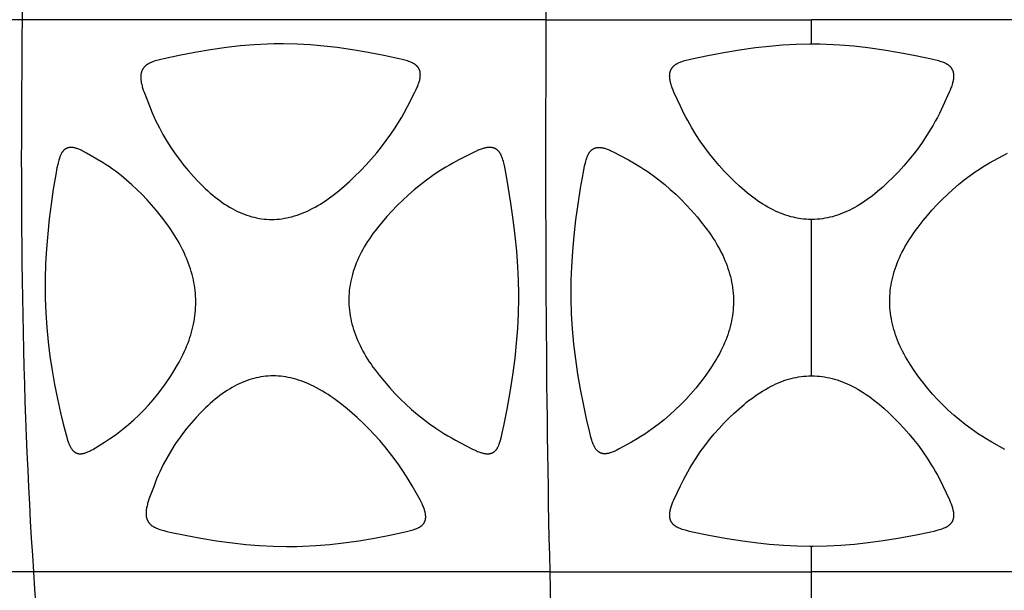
# Model space of a CAD drawing. Header units: millimetres. Extents: x 1250 to 1725, y 0 to 1655.
# Tile 148 of 256: x 1427 to 1502, y 1191 to 1235. Entities that reach past the tile are written whole.
import ezdxf

# ---------------------------------------------------------------- set-up
doc = ezdxf.new("R2010")
doc.units = ezdxf.units.MM
doc.header["$MEASUREMENT"] = 0
doc.layers.add('Crea2D$visibili$tangenti', color=7, linetype='Continuous', true_color=0x000000)

msp = doc.modelspace()

# ---------------------------------------------------------------- linework, layer by layer
at = {"layer": 'Crea2D$visibili$tangenti'}
for p, q in [((1427.329, 1234.666), (1389.185, 1234.666)), ((1467.303, 1234.666), (1427.329, 1234.666)), ((1467.303, 1234.666), (1487.599, 1234.666)), ((1507.895, 1234.666), (1487.599, 1234.666)), ((1487.599, 1232.821), (1487.599, 1234.666)), ((1487.599, 1219.42), (1487.568, 1219.42)), ((1487.631, 1219.42), (1487.599, 1219.42)), ((1487.599, 1207.486), (1487.599, 1219.42)), ((1487.569, 1207.486), (1487.599, 1207.486)), ((1487.599, 1207.486), (1487.63, 1207.486)), ((1487.599, 1192.518), (1487.599, 1194.461)), ((1428.195, 1192.518), (1390.6, 1192.518)), ((1467.595, 1192.518), (1428.195, 1192.518)), ((1467.595, 1192.518), (1487.599, 1192.518)), ((1507.603, 1192.518), (1487.599, 1192.518)), ((1487.599, 1190.134), (1487.599, 1192.518))]:
    msp.add_line(p, q, dxfattribs=at)
for points in [[(1446.362, 1219.42), (1446.557, 1219.425), (1446.752, 1219.436), (1446.947, 1219.454), (1447.14, 1219.478), (1447.333, 1219.508), (1447.525, 1219.544), (1447.716, 1219.585), (1447.906, 1219.633), (1448.107, 1219.69), (1448.307, 1219.754), (1448.505, 1219.823), (1448.7, 1219.898), (1448.894, 1219.978), (1449.085, 1220.063), (1449.275, 1220.153), (1449.462, 1220.248), (1449.67, 1220.359), (1449.875, 1220.476), (1450.077, 1220.598), (1450.276, 1220.724), (1450.473, 1220.854), (1450.667, 1220.989), (1451.048, 1221.267), (1451.264, 1221.434), (1451.477, 1221.605), (1451.894, 1221.956), (1452.3, 1222.319), (1452.697, 1222.694), (1453.139, 1223.13), (1453.568, 1223.579), (1453.985, 1224.039), (1454.388, 1224.511), (1454.758, 1224.972), (1455.114, 1225.444), (1455.458, 1225.925), (1455.788, 1226.416), (1456.129, 1226.956), (1456.293, 1227.231), (1456.451, 1227.508), (1456.742, 1228.048), (1457.305, 1229.135), (1457.382, 1229.296), (1457.455, 1229.458), (1457.49, 1229.54), (1457.523, 1229.622), (1457.555, 1229.706), (1457.585, 1229.789), (1457.607, 1229.856), (1457.627, 1229.922), (1457.646, 1229.99), (1457.663, 1230.057), (1457.678, 1230.125), (1457.691, 1230.194), (1457.696, 1230.228), (1457.701, 1230.263), (1457.705, 1230.297), (1457.709, 1230.332), (1457.711, 1230.363), (1457.713, 1230.393), (1457.713, 1230.424), (1457.714, 1230.455), (1457.713, 1230.487), (1457.712, 1230.518), (1457.711, 1230.549), (1457.708, 1230.58), (1457.705, 1230.611), (1457.7, 1230.642), (1457.695, 1230.673), (1457.689, 1230.703), (1457.682, 1230.733), (1457.678, 1230.748), (1457.673, 1230.763), (1457.669, 1230.778), (1457.664, 1230.793), (1457.659, 1230.807), (1457.654, 1230.822), (1457.648, 1230.835), (1457.643, 1230.848), (1457.632, 1230.873), (1457.62, 1230.899), (1457.607, 1230.923), (1457.593, 1230.948), (1457.578, 1230.972), (1457.563, 1230.995), (1457.547, 1231.018), (1457.53, 1231.041), (1457.512, 1231.062), (1457.494, 1231.084), (1457.475, 1231.105), (1457.456, 1231.125), (1457.436, 1231.145), (1457.415, 1231.164), (1457.395, 1231.183), (1457.369, 1231.204), (1457.342, 1231.225), (1457.315, 1231.245), (1457.287, 1231.264), (1457.259, 1231.283), (1457.23, 1231.3), (1457.201, 1231.317), (1457.171, 1231.333), (1457.141, 1231.349), (1457.111, 1231.364), (1457.049, 1231.393), (1456.986, 1231.42), (1456.923, 1231.445), (1456.823, 1231.481), (1456.723, 1231.515), (1456.621, 1231.547), (1456.52, 1231.576), (1456.315, 1231.63), (1456.109, 1231.679), (1454.919, 1231.938), (1453.722, 1232.166), (1452.541, 1232.368), (1451.356, 1232.541), (1450.338, 1232.659), (1449.317, 1232.746), (1448.294, 1232.8), (1447.269, 1232.821), (1447.146, 1232.821), (1447.023, 1232.821), (1446.524, 1232.816), (1446.026, 1232.802), (1445.031, 1232.75), (1443.963, 1232.662), (1442.898, 1232.541), (1441.694, 1232.368), (1440.495, 1232.166), (1439.301, 1231.941), (1438.113, 1231.686), (1437.904, 1231.637), (1437.696, 1231.584), (1437.593, 1231.555), (1437.49, 1231.524), (1437.388, 1231.491), (1437.287, 1231.456), (1437.219, 1231.431), (1437.152, 1231.404), (1437.086, 1231.375), (1437.053, 1231.359), (1437.021, 1231.344), (1436.989, 1231.327), (1436.957, 1231.31), (1436.926, 1231.293), (1436.895, 1231.274), (1436.865, 1231.255), (1436.835, 1231.235), (1436.806, 1231.214), (1436.777, 1231.193), (1436.754, 1231.174), (1436.731, 1231.154), (1436.708, 1231.134), (1436.686, 1231.114), (1436.664, 1231.092), (1436.643, 1231.07), (1436.623, 1231.048), (1436.603, 1231.025), (1436.584, 1231.002), (1436.565, 1230.978), (1436.548, 1230.953), (1436.531, 1230.928), (1436.515, 1230.903), (1436.499, 1230.877), (1436.485, 1230.85), (1436.471, 1230.823), (1436.458, 1230.795), (1436.445, 1230.766), (1436.434, 1230.736), (1436.424, 1230.706), (1436.414, 1230.676), (1436.405, 1230.645), (1436.397, 1230.615), (1436.39, 1230.584), (1436.384, 1230.552), (1436.378, 1230.521), (1436.374, 1230.49), (1436.37, 1230.458), (1436.366, 1230.427), (1436.364, 1230.395), (1436.362, 1230.364), (1436.36, 1230.332), (1436.36, 1230.298), (1436.36, 1230.264), (1436.36, 1230.23), (1436.362, 1230.196), (1436.366, 1230.129), (1436.373, 1230.061), (1436.381, 1229.994), (1436.392, 1229.927), (1436.404, 1229.86), (1436.418, 1229.794), (1436.437, 1229.711), (1436.458, 1229.628), (1436.48, 1229.546), (1436.505, 1229.464), (1436.557, 1229.301), (1436.614, 1229.14), (1437.018, 1228.1), (1437.238, 1227.56), (1437.365, 1227.271), (1437.498, 1226.985), (1437.636, 1226.701), (1437.78, 1226.42), (1438.058, 1225.91), (1438.352, 1225.408), (1438.662, 1224.917), (1438.989, 1224.437), (1439.316, 1223.988), (1439.658, 1223.55), (1440.014, 1223.123), (1440.382, 1222.706), (1440.736, 1222.329), (1441.1, 1221.964), (1441.287, 1221.785), (1441.477, 1221.611), (1441.67, 1221.44), (1441.867, 1221.273), (1442.041, 1221.131), (1442.218, 1220.992), (1442.398, 1220.857), (1442.581, 1220.727), (1442.766, 1220.6), (1442.955, 1220.479), (1443.147, 1220.362), (1443.342, 1220.251), (1443.521, 1220.155), (1443.702, 1220.064), (1443.886, 1219.978), (1444.072, 1219.898), (1444.26, 1219.823), (1444.45, 1219.754), (1444.643, 1219.691), (1444.837, 1219.634), (1445.024, 1219.586), (1445.212, 1219.543), (1445.402, 1219.507), (1445.593, 1219.477), (1445.784, 1219.453), (1445.976, 1219.436), (1446.169, 1219.425)], [(1429.064, 1213.384), (1429.108, 1212.283), (1429.184, 1211.184), (1429.291, 1210.087), (1429.426, 1208.994), (1429.589, 1207.904), (1429.779, 1206.819), (1429.994, 1205.739), (1430.23, 1204.662), (1430.43, 1203.822), (1430.653, 1202.987), (1430.734, 1202.714), (1430.777, 1202.578), (1430.823, 1202.444), (1430.854, 1202.362), (1430.886, 1202.28), (1430.921, 1202.199), (1430.939, 1202.159), (1430.959, 1202.119), (1430.975, 1202.087), (1430.992, 1202.054), (1431.01, 1202.023), (1431.028, 1201.991), (1431.048, 1201.96), (1431.068, 1201.93), (1431.088, 1201.9), (1431.11, 1201.871), (1431.132, 1201.842), (1431.155, 1201.815), (1431.167, 1201.801), (1431.18, 1201.788), (1431.192, 1201.775), (1431.205, 1201.763), (1431.218, 1201.75), (1431.231, 1201.738), (1431.244, 1201.726), (1431.258, 1201.714), (1431.272, 1201.703), (1431.286, 1201.692), (1431.3, 1201.682), (1431.315, 1201.671), (1431.328, 1201.662), (1431.341, 1201.654), (1431.355, 1201.646), (1431.368, 1201.638), (1431.382, 1201.63), (1431.396, 1201.623), (1431.41, 1201.616), (1431.424, 1201.609), (1431.439, 1201.602), (1431.453, 1201.596), (1431.468, 1201.59), (1431.483, 1201.584), (1431.497, 1201.579), (1431.512, 1201.574), (1431.527, 1201.569), (1431.543, 1201.565), (1431.558, 1201.561), (1431.573, 1201.557), (1431.589, 1201.553), (1431.604, 1201.55), (1431.62, 1201.547), (1431.635, 1201.545), (1431.651, 1201.543), (1431.667, 1201.541), (1431.682, 1201.54), (1431.698, 1201.539), (1431.714, 1201.538), (1431.729, 1201.538), (1431.745, 1201.538), (1431.761, 1201.538), (1431.776, 1201.539), (1431.792, 1201.54), (1431.818, 1201.541), (1431.844, 1201.544), (1431.87, 1201.547), (1431.896, 1201.55), (1431.921, 1201.554), (1431.947, 1201.559), (1431.973, 1201.564), (1431.998, 1201.57), (1432.023, 1201.577), (1432.049, 1201.583), (1432.099, 1201.598), (1432.148, 1201.615), (1432.197, 1201.632), (1432.261, 1201.658), (1432.324, 1201.685), (1432.387, 1201.714), (1432.448, 1201.744), (1432.509, 1201.776), (1432.57, 1201.809), (1432.69, 1201.877), (1433.592, 1202.423), (1433.98, 1202.669), (1434.246, 1202.851), (1434.508, 1203.039), (1434.766, 1203.233), (1435.019, 1203.432), (1435.428, 1203.772), (1435.827, 1204.125), (1436.214, 1204.49), (1436.589, 1204.868), (1436.952, 1205.257), (1437.302, 1205.658), (1437.64, 1206.069), (1437.964, 1206.491), (1438.304, 1206.965), (1438.631, 1207.448), (1438.909, 1207.883), (1439.174, 1208.326), (1439.289, 1208.529), (1439.399, 1208.735), (1439.506, 1208.942), (1439.609, 1209.152), (1439.707, 1209.363), (1439.801, 1209.577), (1439.89, 1209.792), (1439.975, 1210.01), (1440.048, 1210.21), (1440.116, 1210.411), (1440.18, 1210.614), (1440.24, 1210.819), (1440.295, 1211.024), (1440.345, 1211.231), (1440.391, 1211.439), (1440.431, 1211.648), (1440.467, 1211.858), (1440.497, 1212.068), (1440.522, 1212.279), (1440.541, 1212.491), (1440.554, 1212.703), (1440.562, 1212.916), (1440.564, 1213.129), (1440.56, 1213.342), (1440.56, 1213.363), (1440.55, 1213.571), (1440.535, 1213.779), (1440.515, 1213.987), (1440.49, 1214.194), (1440.459, 1214.4), (1440.423, 1214.606), (1440.382, 1214.811), (1440.337, 1215.014), (1440.283, 1215.228), (1440.223, 1215.441), (1440.159, 1215.651), (1440.089, 1215.861), (1440.015, 1216.068), (1439.936, 1216.274), (1439.853, 1216.479), (1439.765, 1216.681), (1439.665, 1216.9), (1439.561, 1217.117), (1439.452, 1217.332), (1439.339, 1217.544), (1439.221, 1217.754), (1439.099, 1217.961), (1438.973, 1218.166), (1438.843, 1218.369), (1438.596, 1218.731), (1438.34, 1219.088), (1437.947, 1219.612), (1437.539, 1220.126), (1437.19, 1220.537), (1436.829, 1220.938), (1436.457, 1221.328), (1436.072, 1221.706), (1435.677, 1222.073), (1435.27, 1222.427), (1434.853, 1222.769), (1434.425, 1223.097), (1434.195, 1223.265), (1433.962, 1223.429), (1433.726, 1223.587), (1433.485, 1223.739), (1432.204, 1224.486), (1432, 1224.602), (1431.876, 1224.667), (1431.813, 1224.698), (1431.75, 1224.728), (1431.686, 1224.756), (1431.622, 1224.783), (1431.557, 1224.809), (1431.491, 1224.832), (1431.438, 1224.849), (1431.384, 1224.865), (1431.331, 1224.879), (1431.304, 1224.886), (1431.276, 1224.892), (1431.249, 1224.897), (1431.222, 1224.902), (1431.194, 1224.906), (1431.167, 1224.91), (1431.139, 1224.913), (1431.112, 1224.915), (1431.084, 1224.917), (1431.042, 1224.918), (1431.028, 1224.919), (1431, 1224.918), (1430.972, 1224.917), (1430.944, 1224.914), (1430.915, 1224.911), (1430.887, 1224.906), (1430.859, 1224.901), (1430.831, 1224.895), (1430.817, 1224.891), (1430.803, 1224.888), (1430.789, 1224.883), (1430.775, 1224.879), (1430.761, 1224.875), (1430.748, 1224.87), (1430.734, 1224.865), (1430.721, 1224.86), (1430.708, 1224.854), (1430.694, 1224.849), (1430.681, 1224.843), (1430.669, 1224.836), (1430.656, 1224.83), (1430.643, 1224.823), (1430.631, 1224.816), (1430.619, 1224.809), (1430.606, 1224.801), (1430.594, 1224.793), (1430.582, 1224.785), (1430.571, 1224.777), (1430.559, 1224.768), (1430.548, 1224.76), (1430.537, 1224.751), (1430.526, 1224.741), (1430.515, 1224.732), (1430.504, 1224.722), (1430.494, 1224.712), (1430.484, 1224.702), (1430.464, 1224.682), (1430.444, 1224.66), (1430.425, 1224.638), (1430.407, 1224.616), (1430.39, 1224.593), (1430.373, 1224.569), (1430.356, 1224.545), (1430.34, 1224.521), (1430.325, 1224.496), (1430.31, 1224.471), (1430.29, 1224.436), (1430.271, 1224.4), (1430.253, 1224.364), (1430.236, 1224.328), (1430.22, 1224.291), (1430.204, 1224.254), (1430.189, 1224.217), (1430.175, 1224.179), (1430.148, 1224.103), (1430.124, 1224.026), (1430.101, 1223.948), (1430.047, 1223.745), (1430.017, 1223.619), (1429.962, 1223.366), (1429.868, 1222.857), (1429.68, 1221.728), (1429.514, 1220.595), (1429.371, 1219.458), (1429.252, 1218.319), (1429.16, 1217.177), (1429.095, 1216.034), (1429.061, 1214.89), (1429.057, 1213.744)], [(1465.243, 1213.384), (1465.242, 1213.744), (1465.22, 1214.78), (1465.169, 1215.814), (1465.082, 1216.995), (1464.965, 1218.173), (1464.809, 1219.422), (1464.631, 1220.669), (1464.434, 1221.932), (1464.325, 1222.562), (1464.16, 1223.412), (1464.11, 1223.633), (1464.083, 1223.743), (1464.054, 1223.853), (1464.022, 1223.962), (1463.987, 1224.07), (1463.967, 1224.132), (1463.944, 1224.193), (1463.92, 1224.253), (1463.895, 1224.312), (1463.881, 1224.341), (1463.867, 1224.37), (1463.852, 1224.399), (1463.837, 1224.427), (1463.82, 1224.455), (1463.804, 1224.483), (1463.786, 1224.51), (1463.768, 1224.536), (1463.751, 1224.558), (1463.734, 1224.58), (1463.716, 1224.602), (1463.698, 1224.623), (1463.679, 1224.644), (1463.66, 1224.664), (1463.64, 1224.683), (1463.619, 1224.702), (1463.598, 1224.72), (1463.576, 1224.738), (1463.554, 1224.754), (1463.531, 1224.77), (1463.508, 1224.786), (1463.484, 1224.8), (1463.472, 1224.807), (1463.46, 1224.814), (1463.448, 1224.82), (1463.436, 1224.827), (1463.423, 1224.833), (1463.41, 1224.839), (1463.396, 1224.845), (1463.383, 1224.85), (1463.37, 1224.856), (1463.356, 1224.861), (1463.329, 1224.87), (1463.301, 1224.879), (1463.273, 1224.887), (1463.245, 1224.893), (1463.216, 1224.899), (1463.188, 1224.904), (1463.159, 1224.909), (1463.13, 1224.912), (1463.101, 1224.915), (1463.072, 1224.917), (1463.043, 1224.918), (1463.015, 1224.918), (1462.986, 1224.918), (1462.955, 1224.917), (1462.924, 1224.915), (1462.893, 1224.913), (1462.863, 1224.91), (1462.832, 1224.906), (1462.802, 1224.902), (1462.771, 1224.897), (1462.741, 1224.892), (1462.68, 1224.88), (1462.62, 1224.866), (1462.561, 1224.85), (1462.501, 1224.833), (1462.427, 1224.81), (1462.354, 1224.785), (1462.281, 1224.758), (1462.208, 1224.73), (1462.137, 1224.7), (1462.065, 1224.67), (1461.924, 1224.604), (1460.65, 1223.961), (1460.191, 1223.718), (1459.93, 1223.573), (1459.672, 1223.422), (1459.164, 1223.106), (1458.669, 1222.775), (1458.186, 1222.43), (1457.715, 1222.069), (1457.254, 1221.694), (1456.806, 1221.305), (1456.369, 1220.903), (1455.943, 1220.488), (1455.53, 1220.06), (1455.152, 1219.647), (1454.786, 1219.222), (1454.434, 1218.786), (1454.263, 1218.564), (1454.097, 1218.338), (1453.82, 1217.942), (1453.687, 1217.74), (1453.558, 1217.535), (1453.433, 1217.328), (1453.314, 1217.118), (1453.199, 1216.905), (1453.089, 1216.689), (1452.994, 1216.488), (1452.903, 1216.284), (1452.817, 1216.077), (1452.737, 1215.869), (1452.662, 1215.658), (1452.593, 1215.446), (1452.529, 1215.232), (1452.472, 1215.016), (1452.423, 1214.813), (1452.38, 1214.609), (1452.343, 1214.403), (1452.312, 1214.196), (1452.287, 1213.989), (1452.269, 1213.781), (1452.257, 1213.572), (1452.252, 1213.362), (1452.251, 1213.342), (1452.252, 1213.129), (1452.26, 1212.917), (1452.274, 1212.705), (1452.294, 1212.494), (1452.321, 1212.283), (1452.354, 1212.073), (1452.393, 1211.864), (1452.437, 1211.656), (1452.49, 1211.444), (1452.548, 1211.233), (1452.611, 1211.025), (1452.681, 1210.817), (1452.755, 1210.612), (1452.835, 1210.408), (1452.92, 1210.207), (1453.009, 1210.007), (1453.11, 1209.794), (1453.216, 1209.583), (1453.327, 1209.375), (1453.442, 1209.17), (1453.562, 1208.966), (1453.686, 1208.766), (1453.814, 1208.568), (1453.946, 1208.372), (1454.096, 1208.158), (1454.251, 1207.946), (1454.571, 1207.53), (1454.964, 1207.045), (1455.372, 1206.574), (1455.771, 1206.142), (1456.183, 1205.724), (1456.608, 1205.319), (1457.046, 1204.927), (1457.495, 1204.548), (1457.955, 1204.183), (1458.426, 1203.832), (1458.907, 1203.495), (1459.209, 1203.293), (1459.515, 1203.097), (1459.825, 1202.908), (1460.138, 1202.725), (1460.411, 1202.574), (1461.706, 1201.903), (1461.858, 1201.828), (1462.012, 1201.757), (1462.09, 1201.724), (1462.169, 1201.692), (1462.248, 1201.662), (1462.329, 1201.634), (1462.386, 1201.616), (1462.443, 1201.599), (1462.501, 1201.584), (1462.559, 1201.571), (1462.588, 1201.565), (1462.618, 1201.56), (1462.647, 1201.555), (1462.677, 1201.551), (1462.706, 1201.547), (1462.736, 1201.544), (1462.766, 1201.542), (1462.796, 1201.54), (1462.825, 1201.539), (1462.854, 1201.538), (1462.883, 1201.539), (1462.913, 1201.541), (1462.943, 1201.543), (1462.972, 1201.546), (1463.002, 1201.551), (1463.031, 1201.556), (1463.06, 1201.562), (1463.089, 1201.569), (1463.104, 1201.573), (1463.118, 1201.577), (1463.132, 1201.582), (1463.146, 1201.587), (1463.16, 1201.592), (1463.174, 1201.597), (1463.188, 1201.602), (1463.202, 1201.608), (1463.215, 1201.614), (1463.228, 1201.62), (1463.242, 1201.627), (1463.255, 1201.634), (1463.268, 1201.641), (1463.281, 1201.649), (1463.294, 1201.657), (1463.307, 1201.665), (1463.32, 1201.673), (1463.332, 1201.682), (1463.345, 1201.691), (1463.357, 1201.7), (1463.369, 1201.71), (1463.381, 1201.72), (1463.392, 1201.729), (1463.404, 1201.74), (1463.415, 1201.75), (1463.426, 1201.761), (1463.448, 1201.782), (1463.469, 1201.805), (1463.489, 1201.828), (1463.509, 1201.852), (1463.528, 1201.876), (1463.546, 1201.901), (1463.564, 1201.926), (1463.581, 1201.952), (1463.597, 1201.978), (1463.618, 1202.013), (1463.637, 1202.048), (1463.656, 1202.084), (1463.673, 1202.12), (1463.69, 1202.156), (1463.706, 1202.193), (1463.721, 1202.23), (1463.736, 1202.267), (1463.763, 1202.343), (1463.788, 1202.419), (1463.833, 1202.574), (1463.906, 1202.846), (1463.971, 1203.12), (1464.09, 1203.67), (1464.344, 1204.955), (1464.575, 1206.245), (1464.778, 1207.54), (1464.949, 1208.839), (1465.07, 1209.971), (1465.161, 1211.107), (1465.22, 1212.245)], [(1481.632, 1213.363), (1481.632, 1213.342), (1481.634, 1213.13), (1481.629, 1212.919), (1481.618, 1212.708), (1481.601, 1212.497), (1481.578, 1212.286), (1481.549, 1212.076), (1481.515, 1211.868), (1481.475, 1211.66), (1481.428, 1211.449), (1481.376, 1211.239), (1481.318, 1211.031), (1481.255, 1210.824), (1481.187, 1210.619), (1481.114, 1210.415), (1481.036, 1210.213), (1480.954, 1210.013), (1480.862, 1209.801), (1480.765, 1209.592), (1480.663, 1209.384), (1480.557, 1209.179), (1480.446, 1208.975), (1480.332, 1208.774), (1480.213, 1208.576), (1480.091, 1208.38), (1479.952, 1208.165), (1479.809, 1207.954), (1479.513, 1207.537), (1479.136, 1207.033), (1478.743, 1206.542), (1478.373, 1206.109), (1477.989, 1205.688), (1477.591, 1205.28), (1477.181, 1204.885), (1476.758, 1204.503), (1476.324, 1204.135), (1475.878, 1203.78), (1475.422, 1203.439), (1475.14, 1203.239), (1474.854, 1203.044), (1474.564, 1202.856), (1474.269, 1202.675), (1473.84, 1202.428), (1472.841, 1201.88), (1472.709, 1201.812), (1472.575, 1201.747), (1472.507, 1201.716), (1472.438, 1201.687), (1472.369, 1201.66), (1472.299, 1201.634), (1472.245, 1201.616), (1472.19, 1201.599), (1472.135, 1201.584), (1472.08, 1201.571), (1472.052, 1201.565), (1472.024, 1201.56), (1471.996, 1201.555), (1471.968, 1201.551), (1471.94, 1201.547), (1471.911, 1201.544), (1471.883, 1201.542), (1471.854, 1201.54), (1471.839, 1201.539), (1471.823, 1201.538), (1471.807, 1201.538), (1471.791, 1201.538), (1471.775, 1201.538), (1471.759, 1201.539), (1471.743, 1201.54), (1471.727, 1201.541), (1471.711, 1201.543), (1471.695, 1201.545), (1471.679, 1201.547), (1471.663, 1201.549), (1471.648, 1201.552), (1471.632, 1201.555), (1471.616, 1201.558), (1471.6, 1201.562), (1471.585, 1201.566), (1471.569, 1201.57), (1471.554, 1201.575), (1471.539, 1201.58), (1471.523, 1201.585), (1471.508, 1201.59), (1471.493, 1201.596), (1471.478, 1201.602), (1471.464, 1201.608), (1471.449, 1201.615), (1471.435, 1201.622), (1471.42, 1201.629), (1471.406, 1201.636), (1471.392, 1201.644), (1471.379, 1201.652), (1471.365, 1201.66), (1471.351, 1201.669), (1471.337, 1201.679), (1471.323, 1201.689), (1471.31, 1201.699), (1471.296, 1201.709), (1471.283, 1201.72), (1471.27, 1201.731), (1471.258, 1201.742), (1471.245, 1201.753), (1471.233, 1201.765), (1471.221, 1201.777), (1471.209, 1201.789), (1471.186, 1201.814), (1471.164, 1201.839), (1471.143, 1201.866), (1471.122, 1201.893), (1471.102, 1201.921), (1471.083, 1201.949), (1471.064, 1201.978), (1471.047, 1202.008), (1471.029, 1202.037), (1471.013, 1202.067), (1470.995, 1202.102), (1470.978, 1202.137), (1470.961, 1202.173), (1470.945, 1202.209), (1470.915, 1202.281), (1470.888, 1202.354), (1470.849, 1202.465), (1470.813, 1202.577), (1470.748, 1202.803), (1470.654, 1203.152), (1470.404, 1204.207), (1470.164, 1205.34), (1469.945, 1206.478), (1469.751, 1207.62), (1469.583, 1208.766), (1469.445, 1209.916), (1469.339, 1211.069), (1469.267, 1212.225), (1469.231, 1213.384), (1469.228, 1213.744), (1469.239, 1214.779), (1469.279, 1215.813), (1469.354, 1216.994), (1469.46, 1218.172), (1469.6, 1219.385), (1469.764, 1220.594), (1469.949, 1221.821), (1470.165, 1223.043), (1470.262, 1223.514), (1470.319, 1223.748), (1470.35, 1223.864), (1470.384, 1223.98), (1470.405, 1224.049), (1470.427, 1224.117), (1470.451, 1224.184), (1470.477, 1224.251), (1470.491, 1224.284), (1470.506, 1224.316), (1470.521, 1224.348), (1470.537, 1224.38), (1470.553, 1224.412), (1470.571, 1224.443), (1470.589, 1224.473), (1470.608, 1224.504), (1470.624, 1224.527), (1470.64, 1224.551), (1470.657, 1224.574), (1470.675, 1224.596), (1470.694, 1224.618), (1470.712, 1224.64), (1470.732, 1224.661), (1470.752, 1224.681), (1470.773, 1224.701), (1470.794, 1224.72), (1470.816, 1224.738), (1470.838, 1224.756), (1470.85, 1224.765), (1470.861, 1224.773), (1470.873, 1224.781), (1470.885, 1224.789), (1470.897, 1224.796), (1470.909, 1224.804), (1470.921, 1224.811), (1470.934, 1224.818), (1470.947, 1224.825), (1470.96, 1224.831), (1470.973, 1224.837), (1470.986, 1224.843), (1470.999, 1224.849), (1471.013, 1224.855), (1471.026, 1224.86), (1471.04, 1224.865), (1471.054, 1224.87), (1471.068, 1224.875), (1471.096, 1224.883), (1471.124, 1224.891), (1471.153, 1224.897), (1471.182, 1224.903), (1471.211, 1224.908), (1471.24, 1224.912), (1471.269, 1224.915), (1471.298, 1224.917), (1471.327, 1224.918), (1471.356, 1224.918), (1471.384, 1224.918), (1471.414, 1224.917), (1471.444, 1224.915), (1471.473, 1224.913), (1471.503, 1224.91), (1471.532, 1224.906), (1471.561, 1224.902), (1471.59, 1224.897), (1471.619, 1224.892), (1471.677, 1224.88), (1471.735, 1224.866), (1471.792, 1224.85), (1471.848, 1224.833), (1471.919, 1224.81), (1471.99, 1224.785), (1472.059, 1224.758), (1472.129, 1224.73), (1472.197, 1224.7), (1472.265, 1224.669), (1472.4, 1224.604), (1473.613, 1223.959), (1474.051, 1223.718), (1474.299, 1223.572), (1474.545, 1223.42), (1474.787, 1223.263), (1475.026, 1223.102), (1475.487, 1222.777), (1475.937, 1222.438), (1476.378, 1222.085), (1476.807, 1221.719), (1477.225, 1221.34), (1477.631, 1220.949), (1478.026, 1220.546), (1478.407, 1220.131), (1478.848, 1219.619), (1479.273, 1219.094), (1479.548, 1218.738), (1479.813, 1218.375), (1479.953, 1218.173), (1480.088, 1217.969), (1480.219, 1217.762), (1480.346, 1217.552), (1480.468, 1217.339), (1480.585, 1217.124), (1480.698, 1216.906), (1480.805, 1216.685), (1480.895, 1216.489), (1480.98, 1216.291), (1481.061, 1216.091), (1481.138, 1215.889), (1481.21, 1215.686), (1481.276, 1215.481), (1481.338, 1215.274), (1481.394, 1215.067), (1481.445, 1214.857), (1481.49, 1214.647), (1481.529, 1214.435), (1481.563, 1214.222), (1481.59, 1214.009), (1481.61, 1213.794), (1481.625, 1213.579)], [(1446.478, 1207.486), (1446.289, 1207.481), (1446.101, 1207.471), (1445.913, 1207.454), (1445.726, 1207.432), (1445.54, 1207.404), (1445.355, 1207.37), (1445.17, 1207.33), (1444.987, 1207.285), (1444.798, 1207.232), (1444.611, 1207.172), (1444.425, 1207.107), (1444.241, 1207.037), (1444.06, 1206.961), (1443.88, 1206.88), (1443.703, 1206.794), (1443.528, 1206.704), (1443.333, 1206.596), (1443.142, 1206.482), (1442.953, 1206.364), (1442.768, 1206.241), (1442.585, 1206.113), (1442.406, 1205.981), (1442.229, 1205.845), (1442.055, 1205.706), (1441.861, 1205.544), (1441.671, 1205.378), (1441.484, 1205.208), (1441.3, 1205.034), (1440.942, 1204.678), (1440.595, 1204.31), (1440.234, 1203.904), (1439.886, 1203.488), (1439.552, 1203.06), (1439.233, 1202.621), (1439.074, 1202.391), (1438.92, 1202.158), (1438.624, 1201.685), (1438.344, 1201.201), (1438.081, 1200.708), (1437.946, 1200.44), (1437.817, 1200.17), (1437.693, 1199.896), (1437.575, 1199.62), (1437.373, 1199.105), (1436.99, 1198.071), (1436.935, 1197.908), (1436.885, 1197.743), (1436.863, 1197.66), (1436.841, 1197.577), (1436.822, 1197.493), (1436.805, 1197.409), (1436.794, 1197.345), (1436.784, 1197.281), (1436.776, 1197.216), (1436.769, 1197.151), (1436.765, 1197.087), (1436.764, 1197.054), (1436.763, 1197.022), (1436.763, 1196.989), (1436.763, 1196.957), (1436.764, 1196.924), (1436.766, 1196.892), (1436.768, 1196.861), (1436.771, 1196.83), (1436.775, 1196.8), (1436.779, 1196.769), (1436.784, 1196.738), (1436.79, 1196.708), (1436.797, 1196.678), (1436.804, 1196.647), (1436.812, 1196.617), (1436.821, 1196.588), (1436.83, 1196.558), (1436.841, 1196.529), (1436.852, 1196.5), (1436.864, 1196.472), (1436.878, 1196.444), (1436.891, 1196.416), (1436.906, 1196.389), (1436.922, 1196.363), (1436.939, 1196.337), (1436.956, 1196.311), (1436.974, 1196.286), (1436.993, 1196.262), (1437.013, 1196.238), (1437.033, 1196.215), (1437.054, 1196.192), (1437.076, 1196.17), (1437.098, 1196.148), (1437.121, 1196.127), (1437.144, 1196.107), (1437.168, 1196.087), (1437.192, 1196.068), (1437.217, 1196.049), (1437.244, 1196.03), (1437.273, 1196.011), (1437.301, 1195.992), (1437.33, 1195.975), (1437.36, 1195.958), (1437.389, 1195.942), (1437.419, 1195.926), (1437.45, 1195.911), (1437.512, 1195.882), (1437.574, 1195.856), (1437.638, 1195.83), (1437.701, 1195.807), (1437.808, 1195.77), (1437.916, 1195.735), (1438.024, 1195.703), (1438.133, 1195.673), (1438.351, 1195.618), (1438.571, 1195.567), (1439.751, 1195.319), (1440.937, 1195.102), (1442.145, 1194.903), (1443.358, 1194.734), (1444.391, 1194.62), (1445.426, 1194.535), (1446.464, 1194.481), (1447.503, 1194.461), (1447.626, 1194.461), (1447.75, 1194.461), (1448.247, 1194.466), (1448.744, 1194.479), (1449.736, 1194.53), (1450.792, 1194.616), (1451.844, 1194.734), (1453.027, 1194.903), (1454.205, 1195.102), (1455.382, 1195.323), (1456.552, 1195.576), (1456.761, 1195.626), (1456.968, 1195.68), (1457.071, 1195.71), (1457.174, 1195.742), (1457.275, 1195.776), (1457.376, 1195.813), (1457.436, 1195.837), (1457.495, 1195.862), (1457.554, 1195.889), (1457.583, 1195.904), (1457.611, 1195.918), (1457.639, 1195.934), (1457.667, 1195.95), (1457.694, 1195.966), (1457.721, 1195.983), (1457.747, 1196.002), (1457.773, 1196.02), (1457.798, 1196.04), (1457.823, 1196.06), (1457.844, 1196.078), (1457.864, 1196.097), (1457.883, 1196.117), (1457.902, 1196.137), (1457.921, 1196.157), (1457.938, 1196.178), (1457.955, 1196.2), (1457.972, 1196.222), (1457.988, 1196.245), (1458.003, 1196.268), (1458.017, 1196.291), (1458.03, 1196.315), (1458.036, 1196.328), (1458.042, 1196.34), (1458.048, 1196.352), (1458.054, 1196.365), (1458.059, 1196.377), (1458.065, 1196.39), (1458.07, 1196.403), (1458.074, 1196.416), (1458.079, 1196.43), (1458.084, 1196.444), (1458.088, 1196.458), (1458.092, 1196.473), (1458.096, 1196.487), (1458.1, 1196.502), (1458.103, 1196.517), (1458.106, 1196.531), (1458.111, 1196.561), (1458.115, 1196.591), (1458.119, 1196.621), (1458.121, 1196.651), (1458.123, 1196.682), (1458.124, 1196.712), (1458.124, 1196.742), (1458.123, 1196.772), (1458.122, 1196.802), (1458.12, 1196.832), (1458.117, 1196.862), (1458.114, 1196.892), (1458.11, 1196.924), (1458.105, 1196.957), (1458.099, 1196.99), (1458.093, 1197.022), (1458.079, 1197.086), (1458.062, 1197.15), (1458.044, 1197.214), (1458.024, 1197.277), (1458.002, 1197.339), (1457.979, 1197.401), (1457.948, 1197.481), (1457.915, 1197.559), (1457.881, 1197.638), (1457.845, 1197.715), (1457.769, 1197.868), (1457.69, 1198.019), (1457.081, 1199.096), (1456.78, 1199.611), (1456.609, 1199.888), (1456.433, 1200.161), (1456.066, 1200.698), (1455.723, 1201.173), (1455.367, 1201.639), (1454.999, 1202.095), (1454.618, 1202.54), (1454.204, 1202.996), (1453.777, 1203.44), (1453.338, 1203.872), (1452.888, 1204.295), (1452.505, 1204.639), (1452.114, 1204.975), (1451.715, 1205.3), (1451.306, 1205.612), (1451.098, 1205.763), (1450.887, 1205.91), (1450.673, 1206.052), (1450.457, 1206.19), (1450.238, 1206.324), (1450.015, 1206.452), (1449.79, 1206.575), (1449.561, 1206.692), (1449.374, 1206.783), (1449.184, 1206.87), (1448.993, 1206.952), (1448.799, 1207.029), (1448.604, 1207.101), (1448.406, 1207.168), (1448.207, 1207.229), (1448.007, 1207.284), (1447.819, 1207.329), (1447.63, 1207.368), (1447.439, 1207.402), (1447.248, 1207.43), (1447.056, 1207.453), (1446.864, 1207.469), (1446.671, 1207.481)]]:
    msp.add_lwpolyline(points, close=True, dxfattribs=at)
for points in [[(1487.568, 1219.42), (1487.371, 1219.425), (1487.174, 1219.436), (1486.978, 1219.454), (1486.783, 1219.477), (1486.588, 1219.507), (1486.394, 1219.543), (1486.202, 1219.585), (1486.011, 1219.633), (1485.811, 1219.69), (1485.612, 1219.753), (1485.416, 1219.822), (1485.222, 1219.897), (1485.029, 1219.977), (1484.839, 1220.062), (1484.652, 1220.152), (1484.466, 1220.247), (1484.262, 1220.358), (1484.061, 1220.475), (1483.863, 1220.596), (1483.668, 1220.722), (1483.476, 1220.853), (1483.286, 1220.987), (1483.099, 1221.125), (1482.915, 1221.267), (1482.706, 1221.433), (1482.5, 1221.603), (1482.099, 1221.955), (1481.708, 1222.319), (1481.329, 1222.694), (1480.926, 1223.114), (1480.536, 1223.544), (1480.158, 1223.985), (1479.795, 1224.438), (1479.433, 1224.917), (1479.088, 1225.408), (1478.758, 1225.91), (1478.443, 1226.422), (1478.133, 1226.963), (1477.985, 1227.238), (1477.843, 1227.515), (1477.585, 1228.055), (1477.087, 1229.14), (1477.02, 1229.301), (1476.956, 1229.463), (1476.926, 1229.545), (1476.898, 1229.627), (1476.872, 1229.71), (1476.847, 1229.794), (1476.829, 1229.86), (1476.813, 1229.926), (1476.798, 1229.993), (1476.785, 1230.06), (1476.774, 1230.128), (1476.77, 1230.162), (1476.766, 1230.196), (1476.763, 1230.23), (1476.76, 1230.264), (1476.758, 1230.298), (1476.757, 1230.332), (1476.756, 1230.363), (1476.756, 1230.394), (1476.757, 1230.426), (1476.759, 1230.457), (1476.761, 1230.488), (1476.764, 1230.52), (1476.768, 1230.551), (1476.772, 1230.582), (1476.778, 1230.613), (1476.784, 1230.644), (1476.791, 1230.675), (1476.799, 1230.705), (1476.809, 1230.735), (1476.819, 1230.765), (1476.824, 1230.779), (1476.83, 1230.794), (1476.835, 1230.808), (1476.842, 1230.823), (1476.854, 1230.849), (1476.867, 1230.875), (1476.88, 1230.9), (1476.895, 1230.925), (1476.91, 1230.949), (1476.927, 1230.973), (1476.943, 1230.996), (1476.961, 1231.019), (1476.979, 1231.042), (1476.998, 1231.064), (1477.018, 1231.085), (1477.038, 1231.106), (1477.058, 1231.126), (1477.079, 1231.146), (1477.101, 1231.165), (1477.123, 1231.183), (1477.15, 1231.205), (1477.178, 1231.225), (1477.207, 1231.245), (1477.236, 1231.264), (1477.265, 1231.283), (1477.295, 1231.3), (1477.326, 1231.317), (1477.357, 1231.334), (1477.388, 1231.349), (1477.419, 1231.364), (1477.483, 1231.393), (1477.548, 1231.42), (1477.613, 1231.445), (1477.715, 1231.482), (1477.818, 1231.515), (1477.922, 1231.547), (1478.026, 1231.576), (1478.236, 1231.63), (1478.446, 1231.68), (1479.662, 1231.939), (1480.885, 1232.167), (1482.093, 1232.368), (1483.306, 1232.541), (1484.344, 1232.659), (1485.386, 1232.746), (1486.429, 1232.8), (1487.474, 1232.821), (1487.599, 1232.821)], [(1487.599, 1232.821), (1487.724, 1232.821), (1488.229, 1232.816), (1488.734, 1232.802), (1489.742, 1232.75), (1490.821, 1232.662), (1491.896, 1232.541), (1493.109, 1232.368), (1494.318, 1232.166), (1495.541, 1231.938), (1496.758, 1231.678), (1496.968, 1231.629), (1497.178, 1231.575), (1497.281, 1231.545), (1497.385, 1231.514), (1497.487, 1231.48), (1497.589, 1231.443), (1497.655, 1231.418), (1497.719, 1231.391), (1497.783, 1231.363), (1497.814, 1231.348), (1497.845, 1231.332), (1497.876, 1231.316), (1497.906, 1231.299), (1497.936, 1231.281), (1497.965, 1231.263), (1497.994, 1231.244), (1498.023, 1231.224), (1498.05, 1231.203), (1498.077, 1231.181), (1498.099, 1231.163), (1498.121, 1231.144), (1498.142, 1231.124), (1498.162, 1231.104), (1498.182, 1231.084), (1498.201, 1231.062), (1498.22, 1231.041), (1498.238, 1231.018), (1498.255, 1230.996), (1498.272, 1230.972), (1498.288, 1230.949), (1498.303, 1230.924), (1498.318, 1230.9), (1498.332, 1230.875), (1498.344, 1230.849), (1498.356, 1230.823), (1498.363, 1230.809), (1498.369, 1230.794), (1498.374, 1230.78), (1498.38, 1230.765), (1498.39, 1230.735), (1498.399, 1230.705), (1498.407, 1230.675), (1498.414, 1230.644), (1498.42, 1230.614), (1498.426, 1230.582), (1498.43, 1230.551), (1498.434, 1230.52), (1498.437, 1230.489), (1498.44, 1230.457), (1498.441, 1230.426), (1498.442, 1230.394), (1498.442, 1230.363), (1498.442, 1230.332), (1498.441, 1230.298), (1498.439, 1230.264), (1498.436, 1230.23), (1498.433, 1230.196), (1498.429, 1230.162), (1498.424, 1230.128), (1498.413, 1230.06), (1498.4, 1229.993), (1498.386, 1229.927), (1498.369, 1229.86), (1498.351, 1229.794), (1498.327, 1229.711), (1498.3, 1229.628), (1498.272, 1229.545), (1498.242, 1229.463), (1498.179, 1229.301), (1498.111, 1229.141), (1497.614, 1228.055), (1497.355, 1227.516), (1497.202, 1227.215), (1497.041, 1226.919), (1496.875, 1226.625), (1496.704, 1226.334), (1496.4, 1225.846), (1496.082, 1225.366), (1495.749, 1224.896), (1495.403, 1224.436), (1495.026, 1223.968), (1494.634, 1223.511), (1494.229, 1223.067), (1493.81, 1222.635), (1493.427, 1222.259), (1493.034, 1221.896), (1492.628, 1221.545), (1492.421, 1221.375), (1492.21, 1221.21), (1492.03, 1221.073), (1491.847, 1220.94), (1491.661, 1220.81), (1491.473, 1220.685), (1491.282, 1220.563), (1491.089, 1220.446), (1490.892, 1220.334), (1490.693, 1220.227), (1490.512, 1220.135), (1490.33, 1220.048), (1490.144, 1219.966), (1489.957, 1219.889), (1489.768, 1219.817), (1489.577, 1219.75), (1489.384, 1219.689), (1489.189, 1219.634), (1488.998, 1219.586), (1488.806, 1219.544), (1488.612, 1219.508), (1488.417, 1219.478), (1488.221, 1219.454), (1488.025, 1219.436), (1487.828, 1219.425), (1487.631, 1219.42)], [(1502.364, 1201.877), (1501.368, 1202.422), (1500.939, 1202.669), (1500.644, 1202.85), (1500.354, 1203.038), (1500.068, 1203.232), (1499.785, 1203.432), (1499.33, 1203.772), (1498.885, 1204.126), (1498.451, 1204.494), (1498.029, 1204.875), (1497.619, 1205.269), (1497.222, 1205.676), (1496.838, 1206.095), (1496.468, 1206.527), (1496.088, 1207.001), (1495.722, 1207.486), (1495.426, 1207.901), (1495.143, 1208.325), (1495.016, 1208.527), (1494.893, 1208.731), (1494.774, 1208.938), (1494.659, 1209.147), (1494.548, 1209.358), (1494.443, 1209.572), (1494.342, 1209.788), (1494.246, 1210.007), (1494.165, 1210.205), (1494.088, 1210.406), (1494.015, 1210.608), (1493.948, 1210.811), (1493.885, 1211.016), (1493.828, 1211.223), (1493.775, 1211.43), (1493.728, 1211.639), (1493.687, 1211.849), (1493.651, 1212.06), (1493.622, 1212.272), (1493.598, 1212.485), (1493.58, 1212.699), (1493.569, 1212.913), (1493.564, 1213.127), (1493.566, 1213.342), (1493.567, 1213.363), (1493.574, 1213.571), (1493.588, 1213.78), (1493.608, 1213.988), (1493.633, 1214.196), (1493.664, 1214.402), (1493.701, 1214.608), (1493.743, 1214.813), (1493.79, 1215.017), (1493.847, 1215.232), (1493.909, 1215.445), (1493.977, 1215.656), (1494.051, 1215.865), (1494.129, 1216.073), (1494.213, 1216.278), (1494.301, 1216.482), (1494.394, 1216.684), (1494.498, 1216.898), (1494.607, 1217.11), (1494.721, 1217.32), (1494.839, 1217.527), (1494.961, 1217.732), (1495.088, 1217.934), (1495.218, 1218.133), (1495.353, 1218.33), (1495.536, 1218.586), (1495.725, 1218.837), (1496.114, 1219.331), (1496.446, 1219.732), (1496.787, 1220.126), (1497.168, 1220.542), (1497.563, 1220.945), (1497.969, 1221.337), (1498.388, 1221.716), (1498.818, 1222.082), (1499.258, 1222.435), (1499.709, 1222.775), (1500.17, 1223.101), (1500.42, 1223.268), (1500.672, 1223.431), (1500.927, 1223.589), (1501.187, 1223.74), (1502.551, 1224.474)], [(1487.599, 1194.461), (1487.474, 1194.461), (1486.461, 1194.479), (1485.449, 1194.53), (1484.367, 1194.616), (1483.289, 1194.734), (1482.144, 1194.893), (1481.002, 1195.078), (1479.74, 1195.306), (1479.11, 1195.432), (1478.264, 1195.619), (1478.045, 1195.674), (1477.937, 1195.704), (1477.829, 1195.736), (1477.722, 1195.77), (1477.615, 1195.807), (1477.552, 1195.831), (1477.49, 1195.856), (1477.428, 1195.882), (1477.398, 1195.896), (1477.368, 1195.911), (1477.338, 1195.926), (1477.309, 1195.942), (1477.28, 1195.958), (1477.251, 1195.975), (1477.223, 1195.992), (1477.195, 1196.011), (1477.168, 1196.03), (1477.141, 1196.05), (1477.117, 1196.068), (1477.094, 1196.087), (1477.072, 1196.107), (1477.05, 1196.127), (1477.029, 1196.148), (1477.008, 1196.17), (1476.988, 1196.192), (1476.968, 1196.215), (1476.95, 1196.238), (1476.932, 1196.262), (1476.914, 1196.286), (1476.898, 1196.311), (1476.883, 1196.336), (1476.868, 1196.362), (1476.861, 1196.375), (1476.854, 1196.389), (1476.848, 1196.402), (1476.842, 1196.416), (1476.835, 1196.429), (1476.83, 1196.444), (1476.824, 1196.458), (1476.819, 1196.472), (1476.809, 1196.501), (1476.8, 1196.53), (1476.792, 1196.559), (1476.784, 1196.589), (1476.778, 1196.619), (1476.773, 1196.649), (1476.768, 1196.679), (1476.764, 1196.709), (1476.761, 1196.74), (1476.759, 1196.77), (1476.757, 1196.801), (1476.757, 1196.831), (1476.756, 1196.861), (1476.757, 1196.892), (1476.758, 1196.924), (1476.76, 1196.956), (1476.762, 1196.989), (1476.766, 1197.021), (1476.769, 1197.053), (1476.774, 1197.085), (1476.784, 1197.149), (1476.797, 1197.212), (1476.811, 1197.275), (1476.826, 1197.338), (1476.844, 1197.401), (1476.867, 1197.48), (1476.893, 1197.558), (1476.92, 1197.636), (1476.948, 1197.713), (1477.009, 1197.867), (1477.075, 1198.018), (1477.583, 1199.095), (1477.837, 1199.61), (1477.983, 1199.886), (1478.135, 1200.159), (1478.291, 1200.429), (1478.453, 1200.697), (1478.768, 1201.192), (1479.098, 1201.678), (1479.443, 1202.153), (1479.803, 1202.616), (1480.166, 1203.053), (1480.542, 1203.478), (1480.93, 1203.892), (1481.33, 1204.296), (1481.69, 1204.643), (1482.059, 1204.98), (1482.438, 1205.307), (1482.631, 1205.465), (1482.827, 1205.62), (1483.026, 1205.77), (1483.227, 1205.917), (1483.432, 1206.059), (1483.639, 1206.196), (1483.85, 1206.329), (1484.064, 1206.456), (1484.282, 1206.578), (1484.502, 1206.694), (1484.686, 1206.786), (1484.873, 1206.872), (1485.062, 1206.954), (1485.253, 1207.032), (1485.445, 1207.103), (1485.64, 1207.17), (1485.836, 1207.23), (1486.034, 1207.284), (1486.223, 1207.33), (1486.413, 1207.369), (1486.604, 1207.403), (1486.795, 1207.431), (1486.988, 1207.453), (1487.181, 1207.47), (1487.375, 1207.481), (1487.569, 1207.486)], [(1487.63, 1207.486), (1487.823, 1207.481), (1488.016, 1207.47), (1488.208, 1207.453), (1488.4, 1207.431), (1488.591, 1207.404), (1488.781, 1207.37), (1488.97, 1207.331), (1489.157, 1207.286), (1489.354, 1207.232), (1489.55, 1207.172), (1489.744, 1207.107), (1489.936, 1207.035), (1490.126, 1206.959), (1490.314, 1206.877), (1490.5, 1206.791), (1490.683, 1206.701), (1490.904, 1206.585), (1491.121, 1206.464), (1491.335, 1206.337), (1491.546, 1206.205), (1491.754, 1206.067), (1491.958, 1205.926), (1492.16, 1205.779), (1492.359, 1205.629), (1492.555, 1205.475), (1492.748, 1205.317), (1493.127, 1204.991), (1493.496, 1204.654), (1493.856, 1204.308), (1494.258, 1203.903), (1494.648, 1203.487), (1495.026, 1203.06), (1495.391, 1202.622), (1495.75, 1202.16), (1496.095, 1201.686), (1496.424, 1201.201), (1496.739, 1200.707), (1496.901, 1200.44), (1497.058, 1200.17), (1497.209, 1199.897), (1497.355, 1199.62), (1497.61, 1199.104), (1498.119, 1198.027), (1498.185, 1197.876), (1498.247, 1197.722), (1498.276, 1197.645), (1498.303, 1197.567), (1498.329, 1197.488), (1498.353, 1197.409), (1498.37, 1197.346), (1498.386, 1197.282), (1498.401, 1197.218), (1498.414, 1197.153), (1498.424, 1197.088), (1498.429, 1197.056), (1498.433, 1197.023), (1498.436, 1196.99), (1498.438, 1196.957), (1498.44, 1196.924), (1498.442, 1196.892), (1498.442, 1196.86), (1498.442, 1196.829), (1498.441, 1196.798), (1498.439, 1196.767), (1498.437, 1196.735), (1498.434, 1196.704), (1498.43, 1196.673), (1498.425, 1196.642), (1498.419, 1196.611), (1498.412, 1196.58), (1498.404, 1196.549), (1498.396, 1196.519), (1498.386, 1196.489), (1498.381, 1196.475), (1498.375, 1196.46), (1498.369, 1196.445), (1498.363, 1196.431), (1498.357, 1196.416), (1498.351, 1196.402), (1498.344, 1196.389), (1498.338, 1196.376), (1498.324, 1196.351), (1498.31, 1196.326), (1498.294, 1196.302), (1498.278, 1196.278), (1498.261, 1196.254), (1498.244, 1196.231), (1498.225, 1196.209), (1498.206, 1196.187), (1498.187, 1196.166), (1498.166, 1196.145), (1498.145, 1196.124), (1498.124, 1196.105), (1498.102, 1196.086), (1498.08, 1196.067), (1498.057, 1196.049), (1498.03, 1196.029), (1498.003, 1196.01), (1497.975, 1195.992), (1497.947, 1195.974), (1497.918, 1195.957), (1497.889, 1195.941), (1497.859, 1195.925), (1497.829, 1195.91), (1497.799, 1195.896), (1497.769, 1195.882), (1497.707, 1195.855), (1497.645, 1195.83), (1497.582, 1195.807), (1497.475, 1195.769), (1497.368, 1195.735), (1497.259, 1195.703), (1497.151, 1195.673), (1496.932, 1195.618), (1496.712, 1195.567), (1495.457, 1195.306), (1494.195, 1195.077), (1493.054, 1194.893), (1491.909, 1194.734), (1490.866, 1194.619), (1489.821, 1194.534), (1488.773, 1194.481), (1487.724, 1194.461), (1487.599, 1194.461)]]:
    msp.add_lwpolyline(points, dxfattribs=at)
msp.add_arc((7973.193, 1200.53), 6505.979, 179.3287751, 179.6993831, dxfattribs=at)
for points in [[(1427.329, 1234.666), (1427.5, 1248.752), (1427.95, 1262.756), (1428.389, 1276.747)], [(1428.195, 1192.518), (1427.252, 1206.236), (1427.169, 1220.567), (1427.329, 1234.666)], [(1467.303, 1234.666), (1467.25, 1220.567), (1467.278, 1206.236), (1467.595, 1192.518)], [(1434.247, 1157.292), (1431.323, 1166.122), (1429.077, 1178.495), (1428.195, 1192.518)], [(1467.595, 1192.518), (1467.892, 1178.495), (1468.648, 1166.122), (1469.633, 1157.292)]]:
    msp.add_open_spline(points, degree=3, dxfattribs=at)

doc.saveas('drawing.dxf')
